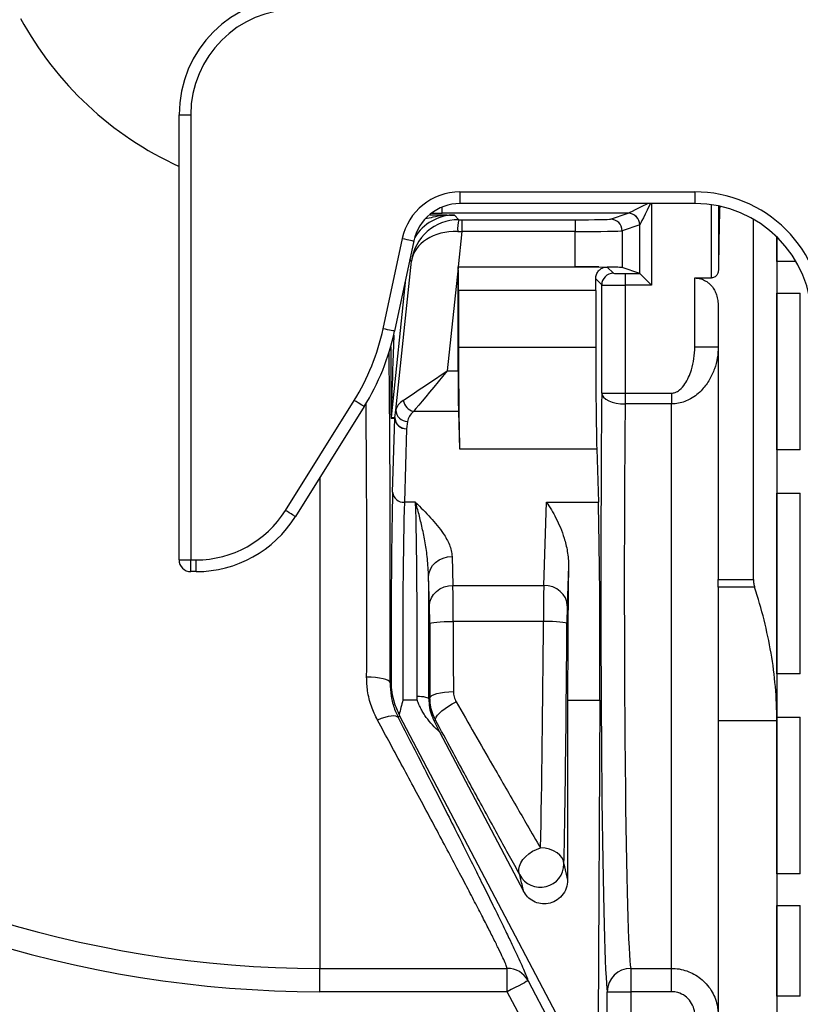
# Model space of a CAD drawing. Header units: millimetres. Extents: x 1568 to 5347, y 782 to 6178.
# Tile 3 of 18: x 2412 to 3078, y 1203 to 2043. Entities that reach past the tile are written whole.
import ezdxf

# ---------------------------------------------------------------- set-up
doc = ezdxf.new("R2010")
doc.units = ezdxf.units.MM
doc.header["$LTSCALE"] = 2

msp = doc.modelspace()

# ---------------------------------------------------------------- linework, layer by layer
at = {"color": 7, "linetype": 'Continuous', "lineweight": 25}
for p, q in [((2547.85, 1961.92), (2557.85, 1961.92)), ((2547.85, 1582.1), (2547.85, 1961.92)), ((2557.85, 1961.92), (2557.85, 1582.1)), ((2787.41, 1896.1), (2987.85, 1896.1)), ((2787.41, 1896.1), (2787.41, 1886.1)), ((2987.85, 1896.1), (2987.85, 1886.1)), ((2987.85, 1886.1), (2787.41, 1886.1)), ((3007.95, 1884.06), (3007.95, 1829.1)), ((2930.89, 1877.86), (2772.2, 1877.86)), ((2782.93, 1876.29), (2786.47, 1872.35)), ((2915.85, 1872.85), (2930.89, 1877.86)), ((2789.11, 1872.35), (2885.89, 1872.35)), ((2789.11, 1872.35), (2789.11, 1862.35)), ((2885.89, 1872.35), (2885.89, 1862.35)), ((2940.87, 1867.86), (2925.84, 1862.85)), ((2940.91, 1826.49), (2940.91, 1867.88)), ((3037.85, 1565.3), (3037.85, 1872.7)), ((2789.11, 1862.35), (2785.94, 1832.18)), ((2885.89, 1862.35), (2789.11, 1862.35)), ((2885.89, 1832.18), (2885.89, 1862.35)), ((2925.84, 1862.85), (2925.84, 1831.52)), ((3057.85, 1856.26), (3057.85, 1857.51)), ((2721.96, 1779.34), (2738.33, 1856.35)), ((2748.11, 1854.27), (2731.74, 1777.26)), ((3057.85, 1836.73), (3057.85, 1856.26)), ((3057.85, 1856.26), (3057.85, 1444.96)), ((2732.88, 1709.98), (2746.23, 1837.05)), ((2785.94, 1832.09), (2785.85, 1832.18)), ((2785.94, 1832.18), (2885.89, 1832.18)), ((2785.94, 1832.09), (2905.88, 1832.09)), ((2905.88, 1832.09), (2910.72, 1831.76)), ((2913.08, 1832), (2918.4, 1826.68)), ((2940.89, 1826.51), (2925.84, 1831.52)), ((3074.08, 1836.73), (3057.85, 1836.73)), ((2785.85, 1831.37), (2776.59, 1743.28)), ((2785.85, 1743.28), (2785.85, 1831.37)), ((2928.4, 1826.51), (2940.89, 1826.51)), ((2928.4, 1826.51), (2928.4, 1816.51)), ((2908.4, 1816.68), (2903.29, 1821.79)), ((2908.4, 1724.4), (2908.4, 1816.68)), ((2928.4, 1816.51), (2928.4, 1724.4)), ((2950.9, 1816.51), (2928.4, 1816.51)), ((2987.85, 1822.69), (3001.95, 1822.69)), ((2987.85, 1763.91), (2987.85, 1822.69)), ((2786.29, 1812.09), (2786.29, 1763.48)), ((2903.33, 1812.09), (2786.29, 1812.09)), ((2903.33, 1812.09), (2903.33, 1763.48)), ((3057.85, 1809.67), (3077.85, 1809.67)), ((3057.85, 1676.04), (3057.85, 1809.67)), ((3077.85, 1676.04), (3077.85, 1809.67)), ((3007.85, 1798.56), (3007.85, 1565.3)), ((2786.29, 1763.48), (2903.33, 1763.48)), ((2987.85, 1763.91), (3007.85, 1763.91)), ((2776.59, 1743.28), (2785.85, 1743.28)), ((2908.4, 1724.4), (2928.4, 1724.4)), ((2928.4, 1724.4), (2928.4, 1715.12)), ((2928.4, 1724.4), (2967.85, 1724.4)), ((2967.85, 1724.4), (2967.85, 1715.12)), ((2638.6, 1624.32), (2697.27, 1718.21)), ((2967.85, 1715.12), (2928.4, 1715.12)), ((2967.85, 1233.58), (2967.85, 1715.12)), ((2705.74, 1712.92), (2647.07, 1619.02)), ((2732.03, 1703.73), (2732.88, 1709.98)), ((2786.2, 1708.63), (2747.74, 1708.63)), ((2786.2, 1708.63), (2787.16, 1676.88)), ((2731.98, 1702.68), (2728.74, 1702.85)), ((2728.8, 1703.9), (2732.03, 1703.73)), ((2730.08, 1639.89), (2731.98, 1702.68)), ((2742.82, 1700.28), (2741.97, 1694.02)), ((2741.97, 1694.02), (2740.08, 1631.23)), ((2787.16, 1676.88), (2904.2, 1676.88)), ((2904.2, 1676.88), (2905.58, 1631.23)), ((3077.85, 1676.04), (3057.85, 1676.04)), ((3057.85, 1639.08), (3077.85, 1639.08)), ((3057.85, 1484.77), (3057.85, 1639.08)), ((3077.85, 1484.77), (3077.85, 1639.08)), ((2749.63, 1631.23), (2740.08, 1631.23)), ((2858.97, 1560.39), (2861.36, 1631.23)), ((2861.36, 1631.23), (2905.58, 1631.23)), ((2547.85, 1582.1), (2557.85, 1582.1)), ((2557.85, 1582.1), (2562.42, 1582.1)), ((2557.85, 1572.1), (2557.85, 1582.1)), ((2562.42, 1572.1), (2562.42, 1582.1)), ((2780.77, 1585), (2781.51, 1560.39)), ((2562.42, 1572.1), (2557.85, 1572.1)), ((2880.1, 1576.65), (2878.97, 1542.98)), ((2761.51, 1543.07), (2760.77, 1567.68)), ((3007.85, 1565.3), (3037.85, 1565.3)), ((3007.85, 1558.8), (3007.85, 1565.3)), ((2781.51, 1560.39), (2858.97, 1560.39)), ((3038.88, 1558.8), (3007.85, 1558.8)), ((3007.85, 1558.8), (3007.85, 1444.96)), ((2858.73, 1529.66), (2781.68, 1529.66)), ((3077.85, 1484.77), (3057.85, 1484.77)), ((2727.86, 1477.26), (2728.71, 1477.95)), ((2751.05, 1462.5), (2738.77, 1462.5)), ((2751.05, 1462.5), (2750.94, 1465.82)), ((2760.94, 1463.45), (2761.9, 1464.18)), ((2879.33, 1462.5), (2879.33, 1308.91)), ((2879.33, 1462.5), (2906.8, 1462.5)), ((2906.8, 1462.5), (2905.52, 1188.32)), ((2736.22, 1448.68), (2734.89, 1447.51)), ((3053.1, 846.79), (2736.22, 1448.68)), ((3057.85, 1447.81), (3077.85, 1447.81)), ((3057.85, 1314.17), (3057.85, 1447.81)), ((3077.85, 1314.17), (3077.85, 1447.81)), ((3007.85, 1444.96), (3057.85, 1444.96)), ((3007.85, 1444.96), (3007.85, 1193.58)), ((3057.85, 1444.96), (3057.85, 1191.92)), ((2770.08, 1435.51), (2841.73, 1299.41)), ((2876.24, 1322.63), (2879.33, 1308.91)), ((3077.85, 1314.17), (3057.85, 1314.17)), ((3057.85, 1287.11), (3077.85, 1287.11)), ((3057.85, 1209.96), (3057.85, 1287.11)), ((3077.85, 1209.96), (3077.85, 1287.11)), ((2667.85, 1233.58), (2827.87, 1233.58)), ((2667.85, 1213.68), (2667.85, 1233.58)), ((2827.87, 1213.68), (2827.87, 1233.58)), ((2933.2, 1233.58), (2967.85, 1233.58)), ((2933.2, 1233.58), (2933.2, 1213.68)), ((2967.85, 1213.68), (2967.85, 1233.58)), ((2827.87, 1213.68), (2667.85, 1213.68)), ((3013.23, 861.44), (2827.87, 1213.68)), ((2913.2, 1191.14), (2913.2, 1213.68)), ((2913.2, 1213.68), (2933.2, 1213.68)), ((2933.2, 1213.68), (2933.2, 1191.14)), ((2967.85, 1213.68), (2933.2, 1213.68)), ((3077.85, 1209.96), (3057.85, 1209.96))]:
    msp.add_line(p, q, dxfattribs=at)
at = {"color": 8, "linetype": 'Continuous', "lineweight": 25}
for p, q in [((2772.2, 1877.86), (2772.2, 1883.11)), ((2950.9, 1886.1), (2950.9, 1816.51)), ((3001.95, 1822.69), (3001.95, 1885.1)), ((3057.85, 1856.26), (3059.1, 1856.26)), ((2746.23, 1837.05), (2744.79, 1838.66)), ((2741.17, 1821.62), (2728.8, 1703.9)), ((2667.85, 1652.27), (2667.85, 1233.58))]:
    msp.add_line(p, q, dxfattribs=at)
at = {"color": 8, "linetype": 'Continuous', "lineweight": 25, "flags": 128}
for points in [[(2930.92, 1877.87), (2931.48, 1878.15), (2932.73, 1878.77), (2934.64, 1879.73), (2937.13, 1880.97), (2940.11, 1882.46), (2943.49, 1884.15), (2947.12, 1885.97), (2947.38, 1886.1)], [(2950.02, 1886.1), (2949.01, 1884.08), (2947.19, 1880.44), (2945.51, 1877.07), (2944.01, 1874.09), (2942.77, 1871.6), (2941.82, 1869.69), (2941.19, 1868.44), (2940.91, 1867.88)]]:
    msp.add_lwpolyline(points, dxfattribs=at)
at = {"color": 7, "linetype": 'Continuous', "lineweight": 25, "flags": 128}
for points in [[(2738.33, 1856.35), (2740.26, 1855.94), (2742.11, 1855.55), (2743.82, 1855.19), (2745.31, 1854.87), (2746.52, 1854.61), (2747.42, 1854.42), (2747.95, 1854.31), (2748.11, 1854.27)], [(2940.91, 1826.49), (2941.19, 1826.22), (2941.82, 1825.59), (2942.77, 1824.64), (2944.01, 1823.39), (2945.51, 1821.9), (2947.19, 1820.21), (2949.01, 1818.39), (2950.9, 1816.51)], [(2731.74, 1777.26), (2731.58, 1777.29), (2731.05, 1777.41), (2730.15, 1777.6), (2728.94, 1777.86), (2727.45, 1778.17), (2725.74, 1778.53), (2723.89, 1778.93), (2721.96, 1779.34)], [(2739.12, 1718.2), (2741.89, 1720.05), (2745.12, 1722.21), (2748.78, 1724.66), (2752.82, 1727.36), (2757.17, 1730.28), (2761.79, 1733.37), (2766.61, 1736.6), (2771.57, 1739.91), (2776.59, 1743.28)], [(2776.59, 1743.28), (2772.72, 1738.63), (2768.91, 1734.05), (2765.2, 1729.59), (2761.64, 1725.32), (2758.28, 1721.29), (2755.18, 1717.56), (2752.36, 1714.18), (2749.87, 1711.19), (2747.74, 1708.63)], [(2908.4, 1724.4), (2908.84, 1722.61), (2910.01, 1720.88), (2911.88, 1719.29), (2914.36, 1717.89), (2917.38, 1716.73), (2920.81, 1715.86), (2924.53, 1715.32), (2928.4, 1715.12)], [(2705.74, 1712.92), (2705.61, 1713), (2705.14, 1713.29), (2704.37, 1713.78), (2703.31, 1714.43), (2702.02, 1715.24), (2700.54, 1716.16), (2698.94, 1717.17), (2697.27, 1718.21)], [(2647.07, 1619.02), (2646.94, 1619.11), (2646.47, 1619.4), (2645.7, 1619.88), (2644.64, 1620.54), (2643.35, 1621.35), (2641.87, 1622.27), (2640.27, 1623.28), (2638.6, 1624.32)], [(2760.77, 1567.68), (2761.18, 1571.04), (2762.34, 1574.27), (2764.2, 1577.25), (2766.69, 1579.87), (2769.71, 1582.03), (2773.15, 1583.64), (2776.89, 1584.64), (2780.77, 1585)], [(2761.51, 1543.07), (2761.93, 1546.43), (2763.09, 1549.66), (2764.94, 1552.64), (2767.43, 1555.26), (2770.46, 1557.42), (2773.9, 1559.02), (2777.63, 1560.03), (2781.51, 1560.39)], [(2878.97, 1542.98), (2878.57, 1546.35), (2877.42, 1549.59), (2875.57, 1552.59), (2873.08, 1555.22), (2870.05, 1557.39), (2866.6, 1559.01), (2862.86, 1560.02), (2858.97, 1560.39)], [(2761.69, 1527.7), (2762.13, 1528.08), (2763.31, 1528.44), (2765.18, 1528.78), (2767.66, 1529.07), (2770.68, 1529.32), (2774.11, 1529.5), (2777.82, 1529.61), (2781.68, 1529.66)], [(2878.73, 1527.61), (2878.29, 1527.99), (2877.12, 1528.36), (2875.25, 1528.7), (2872.76, 1529.01), (2869.74, 1529.27), (2866.31, 1529.46), (2862.6, 1529.6), (2858.73, 1529.66)], [(2727.86, 1477.26), (2727.42, 1478.2), (2726.25, 1479.1), (2724.38, 1479.93), (2721.89, 1480.66), (2718.87, 1481.26), (2715.44, 1481.71), (2711.73, 1481.99), (2707.87, 1482.1)], [(2750.94, 1465.82), (2752.87, 1465.77), (2754.73, 1465.63), (2756.45, 1465.41), (2757.95, 1465.11), (2759.2, 1464.75), (2760.13, 1464.35), (2760.72, 1463.91), (2760.94, 1463.45)], [(2761.9, 1464.18), (2762.34, 1465.26), (2763.52, 1466.3), (2765.39, 1467.26), (2767.87, 1468.1), (2770.89, 1468.79), (2774.32, 1469.32), (2778.04, 1469.64), (2781.9, 1469.77)], [(2766.64, 1445.44), (2766.54, 1446.54), (2767.07, 1447.94), (2768.2, 1449.58), (2769.91, 1451.4), (2772.13, 1453.34), (2774.77, 1455.34), (2777.75, 1457.32), (2780.96, 1459.21), (2784.29, 1460.95)], [(2734.89, 1447.51), (2734.06, 1448.32), (2732.71, 1448.82), (2730.9, 1449.01), (2728.69, 1448.87), (2726.12, 1448.42), (2723.29, 1447.66), (2720.27, 1446.63), (2717.16, 1445.34)], [(2766.64, 1445.44), (2765.67, 1444.67), (2765.51, 1444.54)], [(2838.57, 1313.36), (2837.83, 1315.65), (2837.73, 1318.19), (2838.28, 1320.88), (2839.47, 1323.65), (2841.25, 1326.38), (2843.56, 1328.98), (2846.32, 1331.36), (2849.43, 1333.43), (2852.77, 1335.13), (2856.24, 1336.39)], [(2876.24, 1322.63), (2875.82, 1325.29), (2874.67, 1327.84), (2872.81, 1330.2), (2870.32, 1332.28), (2867.3, 1333.99), (2863.85, 1335.28), (2860.12, 1336.09), (2856.24, 1336.39)], [(2845.57, 1222.99), (2845.16, 1222.77), (2844.11, 1222.22), (2842.45, 1221.35), (2840.25, 1220.19), (2837.59, 1218.79), (2834.56, 1217.19), (2831.28, 1215.47), (2827.87, 1213.68)], [(2845.57, 1222.99), (2864.19, 1187.59), (2938.7, 1046), (3038.64, 856.1)]]:
    msp.add_lwpolyline(points, dxfattribs=at)
at = {"color": 7, "linetype": 'Continuous', "lineweight": 25}
for centre, radius, start, end in [((2647.85, 1961.92), 100, 90, 180), ((2647.85, 1961.92), 90, 90, 180), ((2667.85, 2181.92), 290, 208.36263, 245.55666), ((2787.41, 1845.92), 50.18, 90, 168), ((2787.41, 1845.92), 40.18, 90, 168), ((2930.87, 1867.85), 10, 0.02599, 89.90412), ((2930.89, 1867.85), 10.02, 0.18327, 89.81656), ((2815.82, 1864.79), 30.31, 165.54204, 184.42635), ((2915.83, 1862.85), 10, 0.02599, 89.90412), ((2918.4, 1816.67), 10, 90.02005, 179.97927), ((2536.29, 1818.81), 189.82, 328, 348), ((2536.29, 1818.81), 199.82, 328, 348), ((2751.35, 1720.55), 12.45, 190.87068, 253.12907), ((2742.51, 1709.9), 9.63, 179.51188, 271.87814), ((2738.76, 1702.85), 10.01, 174.00786, 179.99846), ((2741.99, 1702.68), 10.01, 174.00748, 179.9985), ((2741.44, 1703.51), 9.5, 184.9798, 273.22455), ((2741.66, 1703.65), 9.63, 179.51176, 271.87826), ((2739.54, 1640.71), 9.5, 184.98019, 273.22416), ((2562.42, 1671.92), 89.82, 270, 328), ((2562.42, 1671.92), 99.82, 270, 328), ((2557.85, 1582.1), 10, 180, 270), ((2667.85, 2181.92), 948.35, 233.77783, 270), ((2667.85, 2181.92), 968.25, 233.77783, 270), ((2856.23, 1322.78), 20.01, 208.0888, 359.57302), ((2667.85, 2181.92), 1040, 245.1619, 275.03988), ((2667.85, 2181.92), 1050, 245.1619, 275.03988), ((2827.96, 1213.64), 19.94, 27.96079, 90.24734), ((2933.19, 1213.59), 19.99, 89.97789, 179.74272)]:
    msp.add_arc(centre, radius, start, end, dxfattribs=at)
for centre, major_axis, ratio, start_param, end_param in [((2987.85, 1786.08), (0, -110.02), 0.999848, 1.570796, 3.141593), ((2987.85, 1786.08), (0, 100.02), 0.999817, 4.712389, 6.283185), ((3012.91, 1561.92), (0, 390), 0.017455, 0.599913, 0.816091), ((2930.87, 1887.86), (0, 10), 0.104816, 3.159046, 3.193953), ((2786.01, 1832.87), (38.12, 12.49), 0.982527, 1.247754, 2.713557), ((2789.16, 1872.88), (30.17, 0), 0.017359, 4.623023, 4.710564), ((2885.89, 1872.88), (30, 0), 0.017455, 4.712389, 6.230825), ((2940.86, 1887.86), (0, 20), 0.052408, 3.159046, 3.193953), ((2786.01, 1832.87), (39.89, -3.05), 0.737925, 1.637455, 3.103257), ((2789.16, 1862.88), (40.11, -1.04), 0.013082, 4.623817, 4.711358), ((2885.89, 1862.88), (40, 0), 0.013091, 4.712389, 6.230825), ((2785.86, 1831.48), (40.22, 0), 0.017359, 1.568971, 1.571083), ((2786.55, 1838.02), (0.01, 382.73), 0.001824, 1.586042, 1.588154), ((2785.94, 1812.09), (0, 20), 0.017455, 4.712389, 6.265732), ((2885.89, 1831.48), (40, 0), 0.017455, 1.047695, 1.570796), ((2885.89, 1831.48), (40, 0), 0.017455, 0.05236, 0.823486), ((2928.4, 1826.68), (10, 0), 0.017455, 3.159046, 4.712389), ((2940.88, 1816.51), (0, 10), 0.052408, 6.230825, 6.265732), ((2902.98, 1812.09), (0, 20), 0.017455, 4.712389, 5.21871), ((2928.4, 1816.68), (20, 0), 0.008728, 3.159046, 4.712389), ((2788.03, 1763.48), (0, 100), 0.017455, 1.570796, 2.617994), ((2905.08, 1763.48), (0, 100), 0.017455, 1.570796, 2.617994), ((2786.55, 1743.28), (0, 40), 0.017455, 1.570796, 2.617994), ((2913.81, 1561.92), (0, 350), 0.017455, 1.08803, 3.041425), ((2772.95, 1708.63), (40.15, -0.32), 0.432091, 2.576065, 3.08221), ((2933.81, 1561.92), (0, 330), 0.018513, 1.08803, 3.041425), ((2772.95, 1699.97), (30.21, 1.55), 0.571093, 2.52844, 3.034585), ((2731.47, 1501.32), (0, 160), 0.017455, 0.523599, 1.717389), ((2741.47, 1501.32), (0, 150), 0.018619, 0.523599, 1.832596), ((2748.23, 1501.32), (0, 150), 0.018619, 4.473431, 5.759587), ((2904.27, 1501.32), (0, 150), 0.017455, 4.45059, 5.759587), ((2881.95, 1501.32), (0.68, 150), 0.01686, 1.044781, 1.832672), ((2758.23, 1501.32), (0, 160), 0.017455, 4.473431, 5.14003), ((2781.34, 1525.75), (0, 40), 0.008728, 4.810318, 5.759587), ((2859.06, 1525.75), (0.09, 40), 0.00843, 0.523618, 1.472886), ((2761.34, 1525.75), (0, 20), 0.017455, 4.810318, 5.759587), ((2879.06, 1525.66), (0.09, 20), 0.01686, 0.523675, 1.472944), ((2787.76, 1561.92), (0, 330), 0.018513, 1.668725, 1.853814), ((2853.02, 1561.92), (1.58, 330), 0.017882, 3.960032, 4.614546), ((2767.77, 1561.92), (0, 350), 0.017455, 1.668725, 1.853814), ((2873.01, 1561.83), (1.58, 350), 0.01686, 3.960022, 4.614536)]:
    msp.add_ellipse(centre, major_axis=major_axis, ratio=ratio, start_param=start_param, end_param=end_param, dxfattribs=at)
at = {"color": 8, "linetype": 'Continuous', "lineweight": 25}
for centre, major_axis, ratio, start_param, end_param in [((2782.94, 1836.28), (-26.78, 29.74), 0.999449, 5.550284, 6.569091), ((2772.29, 1878.21), (20.71, 0), 0.01686, 4.251288, 4.70787), ((2738.75, 1989.9), (9.95, 286), 0.001223, 2.426659, 3.141603), ((2721.94, 1561.92), (0, 350), 0.017455, 4.468086, 5.31088), ((2728.75, 1989.9), (0.01, 287.05), 0.001824, 2.47715, 3.141497), ((2701.94, 1561.92), (0, 330), 0.018513, 4.468086, 5.19654)]:
    msp.add_ellipse(centre, major_axis=major_axis, ratio=ratio, start_param=start_param, end_param=end_param, dxfattribs=at)
for points, knots in [([(2782.93, 1876.29), (2782.91, 1876.29), (2779.81, 1876.32), (2773.62, 1875.98), (2765.33, 1874.74), (2760.1, 1873.5), (2757.95, 1873)], [0, 0, 0, 0, 0.0020427, 0.3709795, 0.7401217, 1, 1, 1, 1]), ([(2761.99, 1876.61), (2762.87, 1876.6), (2767.21, 1876.55), (2774.08, 1876.44), (2779.98, 1876.34), (2782.92, 1876.29), (2782.93, 1876.29)], [0, 0, 0, 0, 0.111476, 0.554538, 0.998243, 1, 1, 1, 1])]:
    msp.add_open_spline(points, degree=3, knots=knots, dxfattribs=at)
at = {"color": 7, "linetype": 'Continuous', "lineweight": 25}
for points, knots in [([(2903.29, 1821.79), (2903.28, 1822.51), (2903.35, 1823.19), (2903.59, 1824.48), (2903.77, 1825.08), (2904.22, 1826.24), (2904.49, 1826.77), (2905.08, 1827.75), (2905.41, 1828.2), (2906.11, 1829.02), (2906.49, 1829.39), (2907.28, 1830.06), (2907.68, 1830.36), (2908.94, 1831.13), (2909.81, 1831.51), (2910.72, 1831.76)], [0, 0, 0, 0, 0.125, 0.125, 0.25, 0.25, 0.375, 0.375, 0.5, 0.5, 0.625, 0.625, 0.75, 0.75, 1, 1, 1, 1]), ([(3007.95, 1829.1), (3007.81, 1828.08), (3007.57, 1826.38), (3006.13, 1824.4), (3004.62, 1823.3), (3003.21, 1822.77), (3002.32, 1822.71), (3001.95, 1822.69)], [0, 0, 0, 0, 0.361767, 0.599398, 0.771293, 0.904559, 1, 1, 1, 1]), ([(2987.85, 1822.69), (2989.57, 1822.54), (2992.99, 1822.25), (2997.02, 1820.35), (2999.99, 1818.17), (3002.54, 1815.55), (3004.77, 1812.21), (3006.54, 1808.02), (3007.65, 1803.45), (3007.78, 1800.19), (3007.85, 1798.56)], [0, 0, 0, 0, 0.125333, 0.250021, 0.340052, 0.430231, 0.564173, 0.698353, 0.849127, 1, 1, 1, 1]), ([(3007.85, 1763.91), (3007.7, 1760.76), (3007.39, 1754.36), (3004.87, 1744.91), (3000.69, 1735.72), (2995.39, 1728.41), (2989.7, 1723.04), (2984.66, 1719.58), (2979.37, 1717.11), (2973.86, 1715.46), (2969.93, 1715.24), (2967.85, 1715.12)], [0, 0, 0, 0, 0.138889, 0.281372, 0.427417, 0.578927, 0.669238, 0.761771, 0.836835, 0.913945, 1, 1, 1, 1]), ([(2967.85, 1724.4), (2968.98, 1724.53), (2971.54, 1724.82), (2975.73, 1727.48), (2979.57, 1731.99), (2982.76, 1737.92), (2985.42, 1745.16), (2987.42, 1753.87), (2987.71, 1760.54), (2987.85, 1763.91)], [0, 0, 0, 0, 0.071057, 0.159821, 0.303493, 0.440516, 0.580879, 0.788083, 1, 1, 1, 1]), ([(2749.63, 1631.23), (2749.64, 1631.21), (2753.99, 1626.87), (2760.47, 1620.34), (2768.25, 1611.46), (2772.83, 1605.37), (2776.23, 1599.89), (2778.57, 1595.03), (2780.28, 1590.06), (2780.61, 1586.69), (2780.77, 1585)], [0, 0, 0, 0, 0.0010371, 0.2961892, 0.4443022, 0.5923653, 0.6932127, 0.7940345, 0.8970477, 1, 1, 1, 1]), ([(2760.77, 1567.68), (2760.5, 1572.89), (2759.98, 1582.97), (2757.84, 1596.85), (2755.35, 1609.57), (2752.57, 1621.14), (2750.62, 1628.02), (2749.63, 1631.21), (2749.63, 1631.23)], [0, 0, 0, 0, 0.208257, 0.403249, 0.598226, 0.798546, 0.998853, 1, 1, 1, 1]), ([(2861.36, 1631.23), (2861.37, 1631.21), (2862.75, 1629.23), (2865.5, 1625), (2869.5, 1617.84), (2873.24, 1609.8), (2876.67, 1600.39), (2878.88, 1591.36), (2879.99, 1583.16), (2880.07, 1578.82), (2880.1, 1576.65)], [0, 0, 0, 0, 0.001356, 0.156013, 0.310659, 0.469365, 0.628022, 0.811927, 0.905984, 1, 1, 1, 1]), ([(3037.85, 1565.3), (3037.85, 1564.17), (3037.94, 1563.06), (3038.29, 1560.89), (3038.55, 1559.82), (3038.88, 1558.8)], [0, 0, 0, 0, 0.5, 0.5, 1, 1, 1, 1]), ([(3057.85, 1444.96), (3057.85, 1464.42), (3056.14, 1483.61), (3049.66, 1521.54), (3044.9, 1540.27), (3038.88, 1558.8)], [0, 0, 0, 0, 0.5, 0.5, 1, 1, 1, 1]), ([(2717.16, 1445.34), (2715.29, 1449.24), (2711.5, 1457.15), (2708.41, 1469.64), (2708.04, 1478.13), (2707.87, 1482.1)], [0, 0, 0, 0, 0.3413337, 0.6921037, 1, 1, 1, 1]), ([(2727.86, 1477.26), (2728.04, 1473.44), (2728.41, 1465.68), (2731.1, 1455.71), (2733.8, 1449.88), (2734.89, 1447.51)], [0, 0, 0, 0, 0.365795, 0.742688, 1, 1, 1, 1]), ([(2728.71, 1477.95), (2728.71, 1477.93), (2728.74, 1474.98), (2729.23, 1469.14), (2731.21, 1459.81), (2733.99, 1453.53), (2735.55, 1449.98)], [0, 0, 0, 0, 0.002158, 0.30197, 0.606288, 1, 1, 1, 1]), ([(2738.77, 1462.5), (2738.77, 1462.47), (2737.67, 1458.3), (2736.61, 1454.12), (2735.55, 1449.98)], [0, 0, 0, 0, 0.008204, 1, 1, 1, 1]), ([(2770.08, 1435.51), (2767.91, 1437.32), (2765.89, 1439.25), (2762.11, 1443.32), (2760.35, 1445.47), (2757.92, 1448.86), (2757.14, 1450.02), (2755.67, 1452.4), (2754.98, 1453.61), (2753.69, 1456.07), (2753.09, 1457.33), (2752.27, 1459.25), (2752.01, 1459.89), (2751.63, 1460.87), (2751.51, 1461.19), (2751.28, 1461.84), (2751.16, 1462.17), (2751.05, 1462.5)], [0, 0, 0, 0, 0.25, 0.25, 0.5, 0.5, 0.625, 0.625, 0.75, 0.75, 0.875, 0.875, 0.9375, 0.9375, 0.96875, 0.96875, 1, 1, 1, 1]), ([(2760.94, 1463.45), (2761.06, 1460.99), (2761.31, 1455.98), (2763.08, 1449.66), (2764.81, 1446), (2765.51, 1444.54)], [0, 0, 0, 0, 0.367919, 0.748311, 1, 1, 1, 1]), ([(2766.64, 1445.44), (2765.68, 1447.46), (2763.74, 1451.57), (2762.2, 1457.95), (2761.99, 1462.21), (2761.9, 1464.18)], [0, 0, 0, 0, 0.343568, 0.697099, 1, 1, 1, 1]), ([(2781.9, 1469.77), (2781.91, 1468.22), (2782.12, 1466.7), (2782.72, 1464.48), (2782.97, 1463.75), (2783.56, 1462.32), (2783.9, 1461.62), (2784.29, 1460.95)], [0, 0, 0, 0, 0.5, 0.5, 0.75, 0.75, 1, 1, 1, 1]), ([(2784.29, 1460.95), (2789.55, 1451.77), (2800.07, 1433.41), (2813.75, 1409.65), (2825.5, 1389.3), (2835.39, 1372.21), (2845.75, 1354.36), (2852.51, 1342.79), (2856.24, 1336.39)], [0, 0, 0, 0, 0.203962, 0.407913, 0.547652, 0.687502, 0.827229, 1, 1, 1, 1]), ([(2827.87, 1233.58), (2827.5, 1234.62), (2826.77, 1236.71), (2824.28, 1242.32), (2820.83, 1249.6), (2816.34, 1258.67), (2810.88, 1269.43), (2804.54, 1281.74), (2797.39, 1295.46), (2789.34, 1310.79), (2780.39, 1327.72), (2770.56, 1346.2), (2760.12, 1365.72), (2749.5, 1385.5), (2738.81, 1405.35), (2728.16, 1425.05), (2720.83, 1438.58), (2717.16, 1445.34)], [0, 0, 0, 0, 0.0661341, 0.1325212, 0.1989208, 0.2650718, 0.3310117, 0.3971629, 0.4633354, 0.5293041, 0.5993104, 0.6695171, 0.7397446, 0.8097796, 0.8731635, 0.9366107, 1, 1, 1, 1]), ([(2734.89, 1447.51), (2738.69, 1440.1), (2746.28, 1425.24), (2757.3, 1403.62), (2767.97, 1382.59), (2778.21, 1362.37), (2787.97, 1343.01), (2797.18, 1324.63), (2805.82, 1307.32), (2813.8, 1291.22), (2821.05, 1276.5), (2827.28, 1263.69), (2832.52, 1252.79), (2836.82, 1243.64), (2840.35, 1235.92), (2843.04, 1229.76), (2844.8, 1225.41), (2845.33, 1223.73), (2845.57, 1222.99)], [0, 0, 0, 0, 0.065215, 0.130645, 0.196133, 0.261532, 0.326721, 0.392222, 0.458003, 0.523854, 0.589587, 0.655047, 0.714348, 0.773905, 0.833537, 0.893069, 0.952349, 1, 1, 1, 1]), ([(2838.57, 1313.36), (2835.68, 1318.61), (2829.89, 1329.13), (2820.76, 1345.81), (2811.23, 1363.23), (2801.32, 1381.43), (2791.04, 1400.33), (2779.52, 1421.59), (2771.28, 1436.83), (2766.64, 1445.44)], [0, 0, 0, 0, 0.134613, 0.269343, 0.403966, 0.542635, 0.681417, 0.820094, 1, 1, 1, 1]), ([(2765.51, 1444.54), (2765.51, 1444.53), (2767.01, 1441.56), (2768.55, 1438.52), (2770.08, 1435.51)], [0, 0, 0, 0, 0.0043423, 1, 1, 1, 1]), ([(2841.73, 1299.41), (2841.51, 1300.39), (2840.46, 1305.02), (2839.4, 1309.68), (2838.57, 1313.36)], [0, 0, 0, 0, 0.2103449, 1, 1, 1, 1]), ([(2879.33, 1308.91), (2879.09, 1306.52), (2878.61, 1301.72), (2874.86, 1295.4), (2869.39, 1290.81), (2862.88, 1288.49), (2856.22, 1288.48), (2850.07, 1290.58), (2844.95, 1294.33), (2842.77, 1297.77), (2841.73, 1299.41)], [0, 0, 0, 0, 0.137146, 0.274441, 0.40722, 0.532458, 0.651868, 0.769509, 0.889691, 1, 1, 1, 1]), ([(2967.85, 1233.58), (2970.07, 1233.47), (2974.56, 1233.25), (2981.08, 1231.51), (2987.28, 1228.76), (2992.88, 1225.02), (2997.82, 1220.35), (3001.88, 1214.97), (3004.98, 1208.93), (3007.33, 1201.8), (3007.66, 1196.55), (3007.85, 1193.58)], [0, 0, 0, 0, 0.105697, 0.214456, 0.320156, 0.428918, 0.534689, 0.643522, 0.749405, 0.858354, 1, 1, 1, 1]), ([(2984.69, 1182.74), (2985.73, 1184.77), (2987.27, 1187.78), (2988.05, 1193.38), (2987.5, 1199.06), (2984.56, 1205.32), (2979.73, 1210.2), (2973.88, 1213.17), (2969.74, 1213.52), (2967.85, 1213.68)], [0, 0, 0, 0, 0.15822, 0.235071, 0.39351, 0.551954, 0.710168, 0.867717, 1, 1, 1, 1])]:
    msp.add_open_spline(points, degree=3, knots=knots, dxfattribs=at)
for points in [[(2910.72, 1831.76), (2911.52, 1831.93), (2912.31, 1832.01), (2913.08, 1832)], [(2735.55, 1449.98), (2735.77, 1449.54), (2735.99, 1449.11), (2736.22, 1448.68)]]:
    msp.add_open_spline(points, degree=3, dxfattribs=at)

doc.saveas('drawing.dxf')
